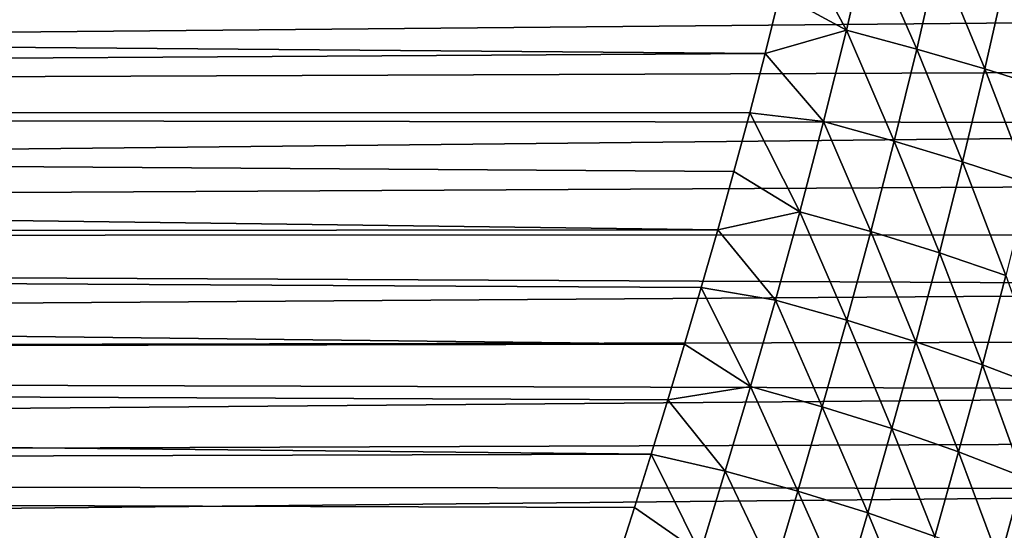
# Model space of a CAD drawing. Header units: metres. Extents: x -105 to 105, y -72 to 59.
# Tile 83 of 256: x -31.84 to -25.07, y -10.68 to -7.17. Entities that reach past the tile are written whole.
import ezdxf

# ---------------------------------------------------------------- set-up
doc = ezdxf.new("R2010")
doc.units = ezdxf.units.M
doc.layers.add('solid_509431_AD150_SW0001', color=7, linetype='CONTINUOUS')

msp = doc.modelspace()

# ---------------------------------------------------------------- linework, layer by layer
at = {"layer": 'solid_509431_AD150_SW0001'}
for points in [[(-26.151787, -7.237895, -15.118916), (-26.608587, -6.986562, -15.223352), (-26.511106, -6.573947, -15.406029)], [(-26.151787, -7.237895, -15.118916), (-26.511106, -6.573947, -15.406029), (-26.003778, -6.600079, -15.407656)], [(-26.151787, -7.237895, -15.118916), (-26.003778, -6.600079, -15.407656), (-25.668003, -7.367823, -15.097504)], [(-26.003778, -6.600079, -15.407656), (-25.521297, -6.724267, -15.393491), (-25.668003, -7.367823, -15.097504)], [(-25.668003, -7.367823, -15.097504), (-25.521297, -6.724267, -15.393491), (-25.198177, -7.504714, -15.099529)], [(-25.521297, -6.724267, -15.393491), (-25.052103, -6.85456, -15.402391), (-25.198177, -7.504714, -15.099529)], [(-26.710457, -7.397442, -15.027986), (-90, -7.784113, -14.831388), (-90, -6.874414, -15.274323)], [(-26.608587, -6.986562, -15.223352), (-26.710457, -7.397442, -15.027986), (-90, -6.874414, -15.274323)], [(-14.677688, -7.092997, 15.174053), (-90, -6.874414, 15.274323), (-90, -7.784113, 14.831388)], [(-25.198177, -7.504714, -15.099529), (-25.052103, -6.85456, -15.402391), (-24.742308, -7.648567, -15.124992)], [(-26.151787, -7.237895, -15.118916), (-26.710457, -7.397442, -15.027986), (-26.608587, -6.986562, -15.223352)], [(-15.162174, -7.492632, 14.980753), (-14.677688, -7.092997, 15.174053), (-90, -7.784113, 14.831388)], [(-26.308371, -7.867154, -14.801652), (-26.710457, -7.397442, -15.027986), (-26.151787, -7.237895, -15.118916)], [(-26.308371, -7.867154, -14.801652), (-26.151787, -7.237895, -15.118916), (-25.82276, -8.001392, -14.773029)], [(-26.151787, -7.237895, -15.118916), (-25.668003, -7.367823, -15.097504), (-25.82276, -8.001392, -14.773029)], [(-25.82276, -8.001392, -14.773029), (-25.668003, -7.367823, -15.097504), (-25.351841, -8.143518, -14.768195)], [(-25.668003, -7.367823, -15.097504), (-25.198177, -7.504714, -15.099529), (-25.351841, -8.143518, -14.768195)], [(-26.710457, -7.397442, -15.027986), (-26.816093, -7.805835, -14.819967), (-90, -7.784113, -14.831388)], [(-26.308371, -7.867154, -14.801652), (-26.816093, -7.805835, -14.819967), (-26.710457, -7.397442, -15.027986)], [(-15.638295, -7.884638, 14.778193), (-15.162174, -7.492632, 14.980753), (-90, -7.784113, 14.831388)], [(-25.351841, -8.143518, -14.768195), (-25.198177, -7.504714, -15.099529), (-24.895615, -8.293533, -14.787151)], [(-25.198177, -7.504714, -15.099529), (-24.742308, -7.648567, -15.124992), (-24.895615, -8.293533, -14.787151)], [(-27.036549, -8.611796, -14.36661), (-90, -8.665408, -14.334336), (-90, -7.784113, -14.831388)], [(-26.92495, -8.210878, -14.599451), (-27.036549, -8.611796, -14.36661), (-90, -7.784113, -14.831388)], [(-26.816093, -7.805835, -14.819967), (-26.92495, -8.210878, -14.599451), (-90, -7.784113, -14.831388)], [(-15.638295, -7.884638, 14.778193), (-90, -7.784113, 14.831388), (-90, -8.665408, 14.334336)], [(-26.471828, -8.486471, -14.455879), (-26.92495, -8.210878, -14.599451), (-26.816093, -7.805835, -14.819967)], [(-26.471828, -8.486471, -14.455879), (-26.816093, -7.805835, -14.819967), (-26.308371, -7.867154, -14.801652)], [(-16.105709, -8.268688, 14.566787), (-15.638295, -7.884638, 14.778193), (-90, -8.665408, 14.334336)], [(-26.471828, -8.486471, -14.455879), (-26.308371, -7.867154, -14.801652), (-25.983799, -8.623611, -14.420218)], [(-26.308371, -7.867154, -14.801652), (-25.82276, -8.001392, -14.773029), (-25.983799, -8.623611, -14.420218)], [(-25.983799, -8.623611, -14.420218), (-25.82276, -8.001392, -14.773029), (-25.511269, -8.769633, -14.408667)], [(-25.82276, -8.001392, -14.773029), (-25.351841, -8.143518, -14.768195), (-25.511269, -8.769633, -14.408667)], [(-25.511269, -8.769633, -14.408667), (-25.351841, -8.143518, -14.768195), (-25.054235, -8.924536, -14.421225)], [(-25.351841, -8.143518, -14.768195), (-24.895615, -8.293533, -14.787151), (-25.054235, -8.924536, -14.421225)], [(-26.471828, -8.486471, -14.455879), (-27.036549, -8.611796, -14.36661), (-26.92495, -8.210878, -14.599451)], [(-16.56435, -8.6446, 14.346894), (-16.105709, -8.268688, 14.566787), (-90, -8.665408, 14.334336)], [(-26.640348, -9.094487, -14.081669), (-27.036549, -8.611796, -14.36661), (-26.471828, -8.486471, -14.455879)], [(-26.640348, -9.094487, -14.081669), (-26.471828, -8.486471, -14.455879), (-26.149275, -9.233151, -14.039275)], [(-26.471828, -8.486471, -14.455879), (-25.983799, -8.623611, -14.420218), (-26.149275, -9.233151, -14.039275)], [(-27.036549, -8.611796, -14.36661), (-27.15003, -9.007586, -14.121823), (-90, -8.665408, -14.334336)], [(-17.013939, -9.01212, 14.11893), (-16.56435, -8.6446, 14.346894), (-90, -8.665408, 14.334336)], [(-27.264778, -9.397412, -13.865466), (-90, -9.515084, -13.78498), (-90, -8.665408, -14.334336)], [(-27.15003, -9.007586, -14.121823), (-27.264778, -9.397412, -13.865466), (-90, -8.665408, -14.334336)], [(-17.013939, -9.01212, 14.11893), (-90, -8.665408, 14.334336), (-90, -9.515084, 13.78498)], [(-26.640348, -9.094487, -14.081669), (-27.15003, -9.007586, -14.121823), (-27.036549, -8.611796, -14.36661)], [(-26.149275, -9.233151, -14.039275), (-25.983799, -8.623611, -14.420218), (-25.674574, -9.381757, -14.021267)], [(-25.983799, -8.623611, -14.420218), (-25.511269, -8.769633, -14.408667), (-25.674574, -9.381757, -14.021267)], [(-25.674574, -9.381757, -14.021267), (-25.511269, -8.769633, -14.408667), (-25.216244, -9.540304, -14.027646)], [(-25.511269, -8.769633, -14.408667), (-25.054235, -8.924536, -14.421225), (-25.216244, -9.540304, -14.027646)], [(-25.216244, -9.540304, -14.027646), (-25.054235, -8.924536, -14.421225), (-24.774286, -9.708792, -14.058411)], [(-26.81205, -9.689854, -13.679153), (-27.264778, -9.397412, -13.865466), (-27.15003, -9.007586, -14.121823)], [(-26.81205, -9.689854, -13.679153), (-27.15003, -9.007586, -14.121823), (-26.640348, -9.094487, -14.081669)], [(-17.454447, -9.371115, 13.883252), (-17.013939, -9.01212, 14.11893), (-90, -9.515084, 13.78498)], [(-26.81205, -9.689854, -13.679153), (-26.640348, -9.094487, -14.081669), (-26.317284, -9.8287, -13.630469)], [(-26.640348, -9.094487, -14.081669), (-26.149275, -9.233151, -14.039275), (-26.317284, -9.8287, -13.630469)], [(-26.317284, -9.8287, -13.630469), (-26.149275, -9.233151, -14.039275), (-25.839832, -9.978618, -13.606391)], [(-26.149275, -9.233151, -14.039275), (-25.674574, -9.381757, -14.021267), (-25.839832, -9.978618, -13.606391)], [(-17.88563, -9.721366, 13.640291), (-17.454447, -9.371115, 13.883252), (-90, -9.515084, 13.78498)], [(-27.264778, -9.397412, -13.865466), (-27.380224, -9.780501, -13.597952), (-90, -9.515084, -13.78498)], [(-26.81205, -9.689854, -13.679153), (-27.380224, -9.780501, -13.597952), (-27.264778, -9.397412, -13.865466)], [(-25.839832, -9.978618, -13.606391), (-25.674574, -9.381757, -14.021267), (-25.3797, -10.139605, -13.606917)], [(-25.674574, -9.381757, -14.021267), (-25.216244, -9.540304, -14.027646), (-25.3797, -10.139605, -13.606917)], [(-27.495411, -10.155821, -13.319978), (-90, -10.330041, -13.185324), (-90, -9.515084, -13.78498)], [(-27.380224, -9.780501, -13.597952), (-27.495411, -10.155821, -13.319978), (-90, -9.515084, -13.78498)], [(-17.88563, -9.721366, 13.640291), (-90, -9.515084, 13.78498), (-90, -10.330041, 13.185324)], [(-25.3797, -10.139605, -13.606917), (-25.216244, -9.540304, -14.027646), (-24.936882, -10.311661, -13.632048)], [(-25.216244, -9.540304, -14.027646), (-24.774286, -9.708792, -14.058411), (-24.936882, -10.311661, -13.632048)], [(-18.30747, -10.062776, 13.390409), (-17.88563, -9.721366, 13.640291), (-90, -10.330041, 13.185324)], [(-26.985001, -10.271209, -13.248529), (-27.380224, -9.780501, -13.597952), (-26.81205, -9.689854, -13.679153)], [(-26.985001, -10.271209, -13.248529), (-26.81205, -9.689854, -13.679153), (-26.485901, -10.408945, -13.194152)], [(-26.81205, -9.689854, -13.679153), (-26.317284, -9.8287, -13.630469), (-26.485901, -10.408945, -13.194152)], [(-26.985001, -10.271209, -13.248529), (-27.495411, -10.155821, -13.319978), (-27.380224, -9.780501, -13.597952)], [(-26.485901, -10.408945, -13.194152), (-26.317284, -9.8287, -13.630469), (-26.005129, -10.558949, -13.164522)], [(-26.317284, -9.8287, -13.630469), (-25.839832, -9.978618, -13.606391), (-26.005129, -10.558949, -13.164522)], [(-26.005129, -10.558949, -13.164522), (-25.839832, -9.978618, -13.606391), (-25.542683, -10.721219, -13.159642)], [(-25.839832, -9.978618, -13.606391), (-25.3797, -10.139605, -13.606917), (-25.542683, -10.721219, -13.159642)], [(-18.719818, -10.395204, 13.13401), (-18.30747, -10.062776, 13.390409), (-90, -10.330041, 13.185324)], [(-27.495411, -10.155821, -13.319978), (-27.60977, -10.522709, -13.03208), (-90, -10.330041, -13.185324)], [(-27.15724, -10.837165, -12.790068), (-27.60977, -10.522709, -13.03208), (-27.495411, -10.155821, -13.319978)], [(-27.15724, -10.837165, -12.790068), (-27.495411, -10.155821, -13.319978), (-26.985001, -10.271209, -13.248529)], [(-25.542683, -10.721219, -13.159642), (-25.3797, -10.139605, -13.606917), (-25.09856, -10.895757, -13.179511)], [(-25.3797, -10.139605, -13.606917), (-24.936882, -10.311661, -13.632048), (-25.09856, -10.895757, -13.179511)], [(-27.15724, -10.837165, -12.790068), (-26.985001, -10.271209, -13.248529), (-26.653206, -10.972552, -12.730761)], [(-26.985001, -10.271209, -13.248529), (-26.485901, -10.408945, -13.194152), (-26.653206, -10.972552, -12.730761)], [(-27.722731, -10.880541, -12.734847), (-90, -11.107305, -12.537555), (-90, -10.330041, -13.185324)], [(-27.60977, -10.522709, -13.03208), (-27.722731, -10.880541, -12.734847), (-90, -10.330041, -13.185324)], [(-18.719818, -10.395204, 13.13401), (-90, -10.330041, 13.185324), (-90, -11.107305, 12.537555)], [(-25.09856, -10.895757, -13.179511), (-24.936882, -10.311661, -13.632048), (-24.672764, -11.082563, -13.224129)], [(-19.122658, -10.718576, 12.871465), (-18.719818, -10.395204, 13.13401), (-90, -11.107305, 12.537555)], [(-26.653206, -10.972552, -12.730761), (-26.485901, -10.408945, -13.194152), (-26.168566, -11.121473, -12.696254)], [(-26.485901, -10.408945, -13.194152), (-26.005129, -10.558949, -13.164522), (-26.168566, -11.121473, -12.696254)], [(-27.15724, -10.837165, -12.790068), (-27.722731, -10.880541, -12.734847), (-27.60977, -10.522709, -13.03208)], [(-26.168566, -11.121473, -12.696254), (-26.005129, -10.558949, -13.164522), (-25.703316, -11.283931, -12.686547)], [(-26.005129, -10.558949, -13.164522), (-25.542683, -10.721219, -13.159642), (-25.703316, -11.283931, -12.686547)]]:
    msp.add_3dface(points, dxfattribs=at)

doc.saveas('drawing.dxf')
